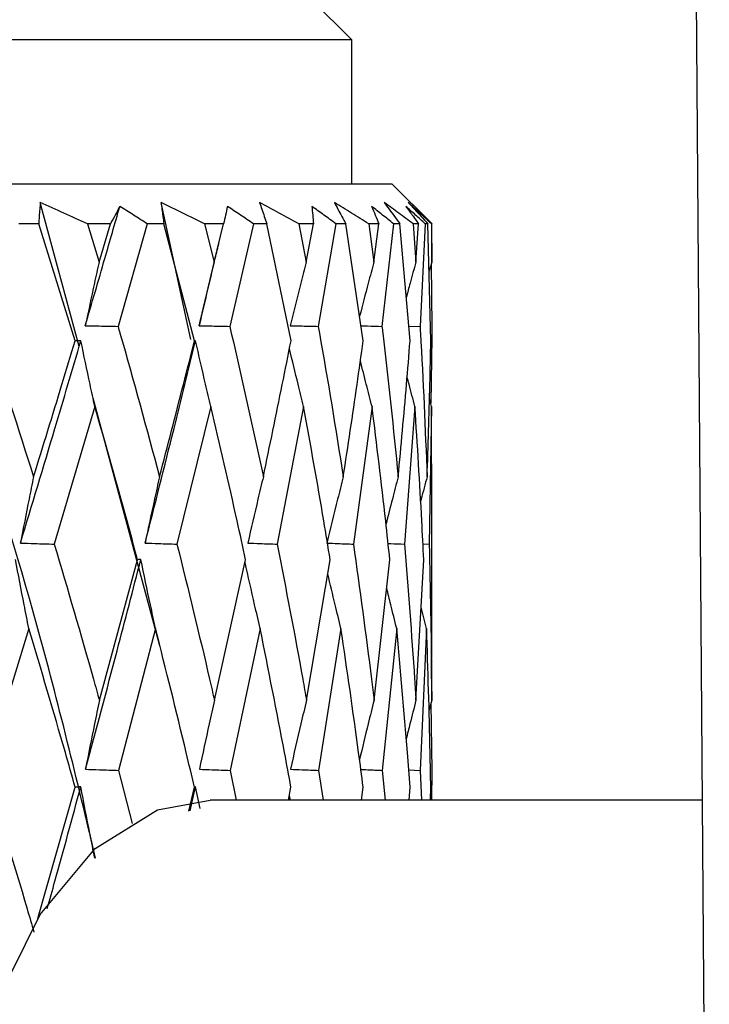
# Model space of a CAD drawing. Header units: millimetres. Extents: x 99 to 122, y 67 to 179.
# Tile 16 of 23: x 104.854 to 105.285, y 86.381 to 86.996. Entities that reach past the tile are written whole.
import ezdxf

# ---------------------------------------------------------------- set-up
doc = ezdxf.new("R2010")
doc.units = ezdxf.units.MM

msp = doc.modelspace()

# ---------------------------------------------------------------- linework, layer by layer
at = {"color": 7, "linetype": 'Continuous', "lineweight": 25}
for p, q in [((105.26609, 88.44823), (105.28497, 85.88846)), ((105.06147, 86.98349), (105.03647, 87.00849)), ((105.06147, 86.98349), (103.06147, 86.98349)), ((105.06147, 86.89349), (105.06147, 86.98349)), ((103.03647, 86.89349), (105.08647, 86.89349)), ((105.11116, 86.8688), (105.08647, 86.89349)), ((104.89094, 86.79178), (104.86666, 86.88173)), ((104.96083, 86.7963), (104.94216, 86.88173)), ((104.86566, 86.86849), (104.85328, 86.86849)), ((104.88855, 86.79545), (104.86566, 86.86849)), ((104.91052, 86.86849), (104.89608, 86.86849)), ((104.89608, 86.86849), (104.90337, 86.84457)), ((104.90337, 86.84457), (104.91052, 86.86849)), ((104.93346, 86.86849), (104.91524, 86.80442)), ((104.94393, 86.86849), (104.93346, 86.86849)), ((104.9631, 86.79545), (104.94393, 86.86849)), ((104.98125, 86.86849), (104.96935, 86.86849)), ((104.96935, 86.86849), (104.97538, 86.84457)), ((104.97538, 86.84457), (104.98125, 86.86849)), ((104.9999, 86.86849), (104.98511, 86.80442)), ((105.00829, 86.86849), (104.9999, 86.86849)), ((105.02343, 86.79545), (105.00829, 86.86849)), ((105.03747, 86.86849), (105.02831, 86.86849)), ((105.02831, 86.86849), (105.03297, 86.84457)), ((105.03297, 86.84457), (105.03747, 86.86849)), ((105.05153, 86.86849), (105.04042, 86.80442)), ((105.05771, 86.86849), (105.05153, 86.86849)), ((105.0686, 86.79545), (105.05771, 86.86849)), ((105.07831, 86.86849), (105.07201, 86.86849)), ((105.07201, 86.86849), (105.07524, 86.84457)), ((105.07524, 86.84457), (105.07831, 86.86849)), ((105.08755, 86.86849), (105.08029, 86.80442)), ((105.09143, 86.86849), (105.08755, 86.86849)), ((105.09788, 86.79545), (105.09143, 86.86849)), ((105.1031, 86.86849), (105.09978, 86.86849)), ((105.09978, 86.86849), (105.10152, 86.84457)), ((105.10152, 86.84457), (105.1031, 86.86849)), ((105.10739, 86.86849), (105.10409, 86.80442)), ((105.1089, 86.86849), (105.10739, 86.86849)), ((105.11081, 86.79545), (105.1089, 86.86849)), ((105.11116, 86.8688), (105.11147, 86.86849)), ((105.11147, 86.86849), (105.11118, 86.86849)), ((105.11118, 86.86849), (105.11139, 86.84457)), ((105.11139, 86.84457), (105.11147, 86.86849)), ((105.11139, 86.84457), (105.10968, 86.83846)), ((105.11102, 86.84322), (105.11145, 86.80442)), ((105.09707, 86.80464), (105.10409, 86.80442)), ((104.90075, 86.75438), (104.87535, 86.66841)), ((104.94137, 86.60494), (104.89965, 86.75948)), ((104.97321, 86.75438), (104.95208, 86.66841)), ((105.0313, 86.75438), (105.01476, 86.66841)), ((105.07408, 86.75438), (105.06241, 86.66841)), ((105.1009, 86.75438), (105.09427, 86.66841)), ((105.11133, 86.75438), (105.10985, 86.66841)), ((105.11133, 86.75438), (105.10999, 86.75938)), ((105.11133, 86.71865), (105.11133, 86.75438)), ((104.98116, 86.72073), (104.98103, 86.72073)), ((105.11147, 86.59741), (105.11147, 86.71865)), ((105.10591, 86.66861), (105.10985, 86.66841)), ((104.90358, 86.57086), (104.92746, 86.65864)), ((104.97555, 86.57086), (104.99505, 86.65864)), ((105.0331, 86.57086), (105.04792, 86.65864)), ((105.07532, 86.57086), (105.08523, 86.65864)), ((105.10156, 86.57086), (105.10639, 86.65864)), ((105.10818, 86.6157), (105.10476, 86.62903)), ((104.85946, 86.6157), (104.83223, 86.52706)), ((104.9387, 86.6157), (104.91552, 86.52706)), ((105.0041, 86.6157), (104.98534, 86.52706)), ((105.05464, 86.6157), (105.04059, 86.52706)), ((105.08952, 86.6157), (105.0804, 86.52706)), ((105.10818, 86.6157), (105.10414, 86.52706)), ((105.1114, 86.57086), (105.1113, 86.59741)), ((104.97675, 86.57616), (104.97675, 86.57616)), ((105.1114, 86.57086), (105.10966, 86.56418)), ((105.11092, 86.56902), (105.11144, 86.52706)), ((104.91552, 86.52706), (104.92405, 86.49396)), ((104.98534, 86.52706), (104.98921, 86.50849)), ((105.04059, 86.52706), (105.0435, 86.50849)), ((105.0804, 86.52706), (105.08229, 86.50849)), ((105.09703, 86.52743), (105.10414, 86.52706)), ((105.10414, 86.52706), (105.10498, 86.50849)), ((105.11144, 86.52706), (105.11122, 86.50849)), ((104.86507, 86.43449), (104.88845, 86.51656)), ((104.95945, 86.50164), (104.96302, 86.51656)), ((104.96026, 86.50182), (104.96367, 86.51681)), ((104.96655, 86.50318), (104.96367, 86.51681)), ((105.02184, 86.50849), (105.02337, 86.51656)), ((105.06745, 86.50849), (105.06855, 86.51656)), ((105.0972, 86.50849), (105.09785, 86.51656)), ((105.11061, 86.50849), (105.11081, 86.51656)), ((105.2804, 86.50849), (104.97288, 86.50849)), ((105.02303, 86.50849), (105.02238, 86.51135))]:
    msp.add_line(p, q, dxfattribs=at)
at = {"color": 7, "linetype": 'Continuous', "lineweight": 25, "flags": 128}
msp.add_lwpolyline([(104.97288, 85.90849), (104.94431, 85.91307), (104.90502, 85.93535), (104.87, 85.97478), (104.84144, 86.0289), (104.82114, 86.0943), (104.81038, 86.16688), (104.80982, 86.24207), (104.81951, 86.31515), (104.83884, 86.38153), (104.86659, 86.43704), (104.90102, 86.47819), (104.93996, 86.50239), (104.97288, 86.50849)], dxfattribs=at)
at = {"color": 7, "linetype": 'Continuous', "lineweight": 25}
for points, knots in [([(104.9164, 85.155), (104.87483, 85.32642), (104.79219, 85.66714), (104.64195, 86.13166), (104.48866, 86.53693), (104.38066, 86.77015), (104.32899, 86.88173)], [0, 0, 0, 0, 0.294632, 0.58562, 0.801752, 1, 1, 1, 1]), ([(104.95796, 85.27146), (104.93104, 85.40402), (104.86975, 85.70587), (104.7455, 86.13165), (104.60444, 86.53693), (104.50161, 86.77015), (104.45242, 86.88173)], [0, 0, 0, 0, 0.244166, 0.555972, 0.787568, 1, 1, 1, 1]), ([(104.90122, 86.47224), (104.88958, 86.52086), (104.85652, 86.659), (104.80915, 86.79415), (104.77845, 86.88173)], [0, 0, 0, 0, 0.352022, 1, 1, 1, 1]), ([(104.86666, 86.88173), (104.86653, 86.88036), (104.86627, 86.87749), (104.86594, 86.87308), (104.86575, 86.87002), (104.86566, 86.86849)], [0, 0, 0, 0, 0.3163, 0.658094, 1, 1, 1, 1]), ([(104.89608, 86.86849), (104.8912, 86.87072), (104.88144, 86.87519), (104.87158, 86.87955), (104.86666, 86.88173)], [0, 0, 0, 0, 0.500007, 1, 1, 1, 1]), ([(104.89478, 86.80485), (104.89888, 86.81887), (104.90615, 86.84375), (104.91327, 86.86853), (104.91637, 86.87935)], [0, 0, 0, 0, 0.56349, 1, 1, 1, 1]), ([(104.91637, 86.87935), (104.91541, 86.87756), (104.9135, 86.87398), (104.91151, 86.87032), (104.91052, 86.86849)], [0, 0, 0, 0, 0.499939, 1, 1, 1, 1]), ([(104.93346, 86.86849), (104.93062, 86.87032), (104.92493, 86.87398), (104.91923, 86.87756), (104.91637, 86.87935)], [0, 0, 0, 0, 0.4999486, 1, 1, 1, 1]), ([(104.96935, 86.86849), (104.96485, 86.87072), (104.95584, 86.87519), (104.94672, 86.87955), (104.94216, 86.88173)], [0, 0, 0, 0, 0.50001, 1, 1, 1, 1]), ([(104.94216, 86.88173), (104.94233, 86.88036), (104.94268, 86.87749), (104.94327, 86.87308), (104.94371, 86.87002), (104.94393, 86.86849)], [0, 0, 0, 0, 0.316312, 0.658099, 1, 1, 1, 1]), ([(104.98367, 86.87935), (104.98328, 86.87756), (104.98252, 86.87398), (104.98167, 86.87032), (104.98125, 86.86849)], [0, 0, 0, 0, 0.49994, 1, 1, 1, 1]), ([(104.9999, 86.86849), (104.99719, 86.87032), (104.99179, 86.87398), (104.98638, 86.87756), (104.98367, 86.87935)], [0, 0, 0, 0, 0.499946, 1, 1, 1, 1]), ([(105.02831, 86.86849), (105.02425, 86.87072), (105.01613, 86.87519), (105.0079, 86.87955), (105.00378, 86.88173)], [0, 0, 0, 0, 0.50001, 1, 1, 1, 1]), ([(105.00378, 86.88173), (105.00424, 86.88036), (105.0052, 86.87749), (105.0067, 86.87308), (105.00776, 86.87002), (105.00829, 86.86849)], [0, 0, 0, 0, 0.316307, 0.658099, 1, 1, 1, 1]), ([(105.05153, 86.86849), (105.04901, 86.87032), (105.04398, 86.87398), (105.03894, 86.87756), (105.03642, 86.87935)], [0, 0, 0, 0, 0.4999495, 1, 1, 1, 1]), ([(105.03642, 86.87935), (105.03662, 86.87756), (105.03701, 86.87398), (105.03732, 86.87032), (105.03747, 86.86849)], [0, 0, 0, 0, 0.499951, 1, 1, 1, 1]), ([(105.07201, 86.86849), (105.06846, 86.87072), (105.06136, 86.87519), (105.05415, 86.87955), (105.05054, 86.88173)], [0, 0, 0, 0, 0.500008, 1, 1, 1, 1]), ([(105.05054, 86.88173), (105.05128, 86.88036), (105.05283, 86.87749), (105.05522, 86.87308), (105.05688, 86.87002), (105.05771, 86.86849)], [0, 0, 0, 0, 0.316307, 0.658095, 1, 1, 1, 1]), ([(105.08755, 86.86849), (105.08526, 86.87032), (105.08067, 86.87398), (105.07609, 86.87756), (105.0738, 86.87935)], [0, 0, 0, 0, 0.499948, 1, 1, 1, 1]), ([(105.0738, 86.87935), (105.07457, 86.87756), (105.07611, 86.87398), (105.07757, 86.87032), (105.07831, 86.86849)], [0, 0, 0, 0, 0.499943, 1, 1, 1, 1]), ([(105.09978, 86.86849), (105.0968, 86.87072), (105.09083, 86.87519), (105.08474, 86.87955), (105.0817, 86.88173)], [0, 0, 0, 0, 0.5000139, 1, 1, 1, 1]), ([(105.0817, 86.88173), (105.08271, 86.88036), (105.08482, 86.87749), (105.08806, 86.87308), (105.09031, 86.87002), (105.09143, 86.86849)], [0, 0, 0, 0, 0.316307, 0.658096, 1, 1, 1, 1]), ([(105.10739, 86.86849), (105.10536, 86.87032), (105.10128, 86.87398), (105.09723, 86.87756), (105.09521, 86.87935)], [0, 0, 0, 0, 0.499945, 1, 1, 1, 1]), ([(105.09521, 86.87935), (105.09655, 86.87756), (105.09922, 86.87398), (105.10181, 86.87032), (105.1031, 86.86849)], [0, 0, 0, 0, 0.49994, 1, 1, 1, 1]), ([(105.11118, 86.86849), (105.10881, 86.87072), (105.10407, 86.87519), (105.0992, 86.87955), (105.09677, 86.88173)], [0, 0, 0, 0, 0.5000129, 1, 1, 1, 1]), ([(105.09677, 86.88173), (105.09804, 86.88036), (105.10068, 86.87749), (105.10472, 86.87308), (105.10751, 86.87002), (105.1089, 86.86849)], [0, 0, 0, 0, 0.316308, 0.658094, 1, 1, 1, 1]), ([(104.96601, 86.80485), (104.96939, 86.81887), (104.97361, 86.83638), (104.97768, 86.85381), (104.97849, 86.85727)], [0, 0, 0, 0, 0.8013823, 1, 1, 1, 1]), ([(104.90337, 86.84457), (104.9024, 86.84018), (104.89946, 86.82697), (104.89666, 86.8137), (104.89478, 86.80485)], [0, 0, 0, 0, 0.332085, 1, 1, 1, 1]), ([(104.97538, 86.84457), (104.97431, 86.84018), (104.97111, 86.82697), (104.96806, 86.8137), (104.96601, 86.80485)], [0, 0, 0, 0, 0.332084, 1, 1, 1, 1]), ([(105.03297, 86.84457), (105.03183, 86.84018), (105.02842, 86.82697), (105.02516, 86.8137), (105.02298, 86.80485)], [0, 0, 0, 0, 0.3320843, 1, 1, 1, 1]), ([(105.07524, 86.84457), (105.07405, 86.84018), (105.071, 86.82893), (105.06809, 86.81763), (105.06632, 86.81074)], [0, 0, 0, 0, 0.3898277, 1, 1, 1, 1]), ([(105.10152, 86.84457), (105.10029, 86.84019), (105.09824, 86.83283), (105.09628, 86.82546), (105.09549, 86.82248)], [0, 0, 0, 0, 0.596878, 1, 1, 1, 1]), ([(104.8319, 86.80442), (104.83237, 86.80304), (104.84292, 86.77183), (104.85289, 86.74047), (104.86243, 86.7105)], [0, 0, 0, 0, 0.044239, 1, 1, 1, 1]), ([(104.89478, 86.80485), (104.89766, 86.80478), (104.90448, 86.80464), (104.9113, 86.8045), (104.91524, 86.80442)], [0, 0, 0, 0, 0.422524, 1, 1, 1, 1]), ([(104.91524, 86.80442), (104.91564, 86.80304), (104.92468, 86.77183), (104.93313, 86.74047), (104.94121, 86.7105)], [0, 0, 0, 0, 0.044238, 1, 1, 1, 1]), ([(104.96601, 86.80485), (104.9687, 86.80478), (104.97507, 86.80464), (104.98143, 86.8045), (104.98511, 86.80442)], [0, 0, 0, 0, 0.422525, 1, 1, 1, 1]), ([(104.98511, 86.80442), (104.98544, 86.80304), (104.99282, 86.77183), (104.99962, 86.74047), (105.00611, 86.7105)], [0, 0, 0, 0, 0.044239, 1, 1, 1, 1]), ([(105.02298, 86.80485), (105.02544, 86.80478), (105.03125, 86.80464), (105.03706, 86.8045), (105.04042, 86.80442)], [0, 0, 0, 0, 0.422525, 1, 1, 1, 1]), ([(105.04042, 86.80442), (105.04067, 86.80304), (105.04628, 86.77183), (105.05131, 86.74047), (105.05612, 86.7105)], [0, 0, 0, 0, 0.044239, 1, 1, 1, 1]), ([(105.06721, 86.80478), (105.06858, 86.80474), (105.07294, 86.80461), (105.0773, 86.8045), (105.08029, 86.80442)], [0, 0, 0, 0, 0.315693, 1, 1, 1, 1]), ([(105.08029, 86.80442), (105.08045, 86.80304), (105.0842, 86.77183), (105.08739, 86.74047), (105.09044, 86.7105)], [0, 0, 0, 0, 0.044238, 1, 1, 1, 1]), ([(105.10409, 86.80442), (105.10417, 86.80304), (105.106, 86.77183), (105.1073, 86.74047), (105.10853, 86.7105)], [0, 0, 0, 0, 0.044238, 1, 1, 1, 1]), ([(105.11145, 86.80442), (105.11144, 86.80304), (105.11139, 86.78708), (105.11107, 86.77105), (105.11079, 86.75641)], [0, 0, 0, 0, 0.086537, 1, 1, 1, 1]), ([(104.85423, 86.66906), (104.86145, 86.69293), (104.87424, 86.73519), (104.88664, 86.77721), (104.89204, 86.79549)], [0, 0, 0, 0, 0.5649751, 1, 1, 1, 1]), ([(104.86243, 86.7105), (104.86838, 86.72973), (104.87717, 86.75809), (104.88577, 86.78635), (104.88855, 86.79545)], [0, 0, 0, 0, 0.6778262, 1, 1, 1, 1]), ([(104.89204, 86.79549), (104.89162, 86.79549), (104.89046, 86.79547), (104.88929, 86.79546), (104.88855, 86.79545)], [0, 0, 0, 0, 0.3582046, 1, 1, 1, 1]), ([(104.90075, 86.75438), (104.89975, 86.75901), (104.8968, 86.7727), (104.89393, 86.78642), (104.89204, 86.79549)], [0, 0, 0, 0, 0.338071, 1, 1, 1, 1]), ([(104.93217, 86.66906), (104.93825, 86.69293), (104.94902, 86.73519), (104.95928, 86.77721), (104.96375, 86.79549)], [0, 0, 0, 0, 0.5649751, 1, 1, 1, 1]), ([(104.94121, 86.7105), (104.94622, 86.72973), (104.95362, 86.75809), (104.96079, 86.78635), (104.9631, 86.79545)], [0, 0, 0, 0, 0.6778259, 1, 1, 1, 1]), ([(104.96375, 86.79549), (104.96367, 86.79549), (104.96346, 86.79547), (104.96324, 86.79546), (104.9631, 86.79545)], [0, 0, 0, 0, 0.358204, 1, 1, 1, 1]), ([(104.97321, 86.75438), (104.97213, 86.75901), (104.96893, 86.7727), (104.96581, 86.78642), (104.96375, 86.79549)], [0, 0, 0, 0, 0.338071, 1, 1, 1, 1]), ([(105.00611, 86.7105), (105.01011, 86.72973), (105.01601, 86.75809), (105.02162, 86.78635), (105.02343, 86.79545)], [0, 0, 0, 0, 0.6778259, 1, 1, 1, 1]), ([(105.05612, 86.7105), (105.05903, 86.72973), (105.06334, 86.75809), (105.06732, 86.78635), (105.0686, 86.79545)], [0, 0, 0, 0, 0.677826, 1, 1, 1, 1]), ([(105.09044, 86.7105), (105.09223, 86.72973), (105.09487, 86.75809), (105.09714, 86.78635), (105.09788, 86.79545)], [0, 0, 0, 0, 0.677825, 1, 1, 1, 1]), ([(105.10853, 86.7105), (105.10917, 86.72973), (105.1101, 86.75809), (105.11064, 86.78635), (105.11081, 86.79545)], [0, 0, 0, 0, 0.677825, 1, 1, 1, 1]), ([(105.0313, 86.75438), (105.03014, 86.75901), (105.02715, 86.77104), (105.02424, 86.78309), (105.02245, 86.79051)], [0, 0, 0, 0, 0.384671, 1, 1, 1, 1]), ([(105.07408, 86.75438), (105.07288, 86.75901), (105.07042, 86.76848), (105.06803, 86.77796), (105.0668, 86.78281)], [0, 0, 0, 0, 0.488798, 1, 1, 1, 1]), ([(105.1009, 86.75438), (105.09967, 86.75901), (105.09802, 86.76516), (105.09642, 86.77132), (105.09603, 86.77285)], [0, 0, 0, 0, 0.752348, 1, 1, 1, 1]), ([(104.92746, 86.65864), (104.92529, 86.66672), (104.91671, 86.6987), (104.90758, 86.73056), (104.90075, 86.75438)], [0, 0, 0, 0, 0.25249, 1, 1, 1, 1]), ([(104.99505, 86.65864), (104.99329, 86.66672), (104.98634, 86.6987), (104.97883, 86.73056), (104.97321, 86.75438)], [0, 0, 0, 0, 0.25249, 1, 1, 1, 1]), ([(105.04792, 86.65864), (105.0466, 86.66672), (105.04138, 86.6987), (105.03561, 86.73056), (105.0313, 86.75438)], [0, 0, 0, 0, 0.2524899, 1, 1, 1, 1]), ([(105.08523, 86.65864), (105.08437, 86.66672), (105.08097, 86.6987), (105.07703, 86.73056), (105.07408, 86.75438)], [0, 0, 0, 0, 0.252489, 1, 1, 1, 1]), ([(105.10639, 86.65864), (105.10601, 86.66672), (105.10448, 86.6987), (105.10244, 86.73056), (105.1009, 86.75438)], [0, 0, 0, 0, 0.252489, 1, 1, 1, 1]), ([(104.86243, 86.7105), (104.86148, 86.70585), (104.85868, 86.69206), (104.856, 86.67823), (104.85423, 86.66906)], [0, 0, 0, 0, 0.33702, 1, 1, 1, 1]), ([(104.94121, 86.7105), (104.94016, 86.70585), (104.93707, 86.69206), (104.93412, 86.67823), (104.93217, 86.66906)], [0, 0, 0, 0, 0.337021, 1, 1, 1, 1]), ([(105.00611, 86.7105), (105.00499, 86.70585), (105.00166, 86.69206), (104.99848, 86.67823), (104.99637, 86.66906)], [0, 0, 0, 0, 0.3370215, 1, 1, 1, 1]), ([(105.05612, 86.7105), (105.05493, 86.70585), (105.05142, 86.69206), (105.04806, 86.67823), (105.04583, 86.66906)], [0, 0, 0, 0, 0.337021, 1, 1, 1, 1]), ([(105.09044, 86.7105), (105.08921, 86.70585), (105.08661, 86.69604), (105.08412, 86.6862), (105.08282, 86.68102)], [0, 0, 0, 0, 0.473738, 1, 1, 1, 1]), ([(105.10853, 86.7105), (105.10727, 86.70585), (105.10589, 86.70079), (105.10457, 86.6957), (105.10446, 86.69528)], [0, 0, 0, 0, 0.916371, 1, 1, 1, 1]), ([(104.85423, 86.66906), (104.85719, 86.66896), (104.86423, 86.66874), (104.87127, 86.66853), (104.87535, 86.66841)], [0, 0, 0, 0, 0.420438, 1, 1, 1, 1]), ([(104.87535, 86.66841), (104.88368, 86.64028), (104.89329, 86.60781), (104.90237, 86.57522), (104.90358, 86.57086)], [0, 0, 0, 0, 0.866146, 1, 1, 1, 1]), ([(104.93217, 86.66906), (104.93496, 86.66896), (104.94159, 86.66874), (104.94823, 86.66853), (104.95208, 86.66841)], [0, 0, 0, 0, 0.420434, 1, 1, 1, 1]), ([(104.95208, 86.66841), (104.95903, 86.64028), (104.96707, 86.60781), (104.97454, 86.57522), (104.97555, 86.57086)], [0, 0, 0, 0, 0.866145, 1, 1, 1, 1]), ([(104.99637, 86.66906), (104.99895, 86.66896), (105.00508, 86.66874), (105.01121, 86.66853), (105.01476, 86.66841)], [0, 0, 0, 0, 0.42044, 1, 1, 1, 1]), ([(105.01476, 86.66841), (105.02024, 86.64028), (105.02656, 86.60781), (105.03232, 86.57522), (105.0331, 86.57086)], [0, 0, 0, 0, 0.866146, 1, 1, 1, 1]), ([(105.04583, 86.66906), (105.04816, 86.66896), (105.05368, 86.66874), (105.05921, 86.66853), (105.06241, 86.66841)], [0, 0, 0, 0, 0.420433, 1, 1, 1, 1]), ([(105.06241, 86.66841), (105.06632, 86.64028), (105.07083, 86.60781), (105.07479, 86.57522), (105.07532, 86.57086)], [0, 0, 0, 0, 0.866146, 1, 1, 1, 1]), ([(105.08413, 86.66885), (105.08471, 86.66883), (105.08809, 86.66868), (105.09147, 86.66853), (105.09427, 86.66841)], [0, 0, 0, 0, 0.171369, 1, 1, 1, 1]), ([(105.09427, 86.66841), (105.09655, 86.64028), (105.09918, 86.60781), (105.10128, 86.57522), (105.10156, 86.57086)], [0, 0, 0, 0, 0.866146, 1, 1, 1, 1]), ([(105.10985, 86.66841), (105.11046, 86.64028), (105.11117, 86.60781), (105.11137, 86.57522), (105.1114, 86.57086)], [0, 0, 0, 0, 0.866146, 1, 1, 1, 1]), ([(104.85946, 86.6157), (104.85849, 86.62066), (104.85566, 86.63503), (104.85292, 86.64942), (104.85113, 86.65885)], [0, 0, 0, 0, 0.345106, 1, 1, 1, 1]), ([(104.89493, 86.52778), (104.90157, 86.55248), (104.91333, 86.59627), (104.92462, 86.63986), (104.92954, 86.65885)], [0, 0, 0, 0, 0.5642071, 1, 1, 1, 1]), ([(104.92954, 86.65885), (104.9293, 86.65883), (104.9286, 86.65875), (104.92791, 86.65869), (104.92746, 86.65864)], [0, 0, 0, 0, 0.356429, 1, 1, 1, 1]), ([(104.9387, 86.6157), (104.93763, 86.62066), (104.93452, 86.63503), (104.93151, 86.64942), (104.92954, 86.65885)], [0, 0, 0, 0, 0.345107, 1, 1, 1, 1]), ([(105.0041, 86.6157), (105.00295, 86.62066), (104.99976, 86.63441), (104.99667, 86.6482), (104.99469, 86.65701)], [0, 0, 0, 0, 0.360487, 1, 1, 1, 1]), ([(105.05464, 86.6157), (105.05343, 86.62066), (105.05065, 86.63203), (105.04795, 86.64342), (105.04643, 86.64985)], [0, 0, 0, 0, 0.43609, 1, 1, 1, 1]), ([(105.08952, 86.6157), (105.08826, 86.62066), (105.08613, 86.62905), (105.08407, 86.63746), (105.08323, 86.6409)], [0, 0, 0, 0, 0.590816, 1, 1, 1, 1]), ([(104.88845, 86.51656), (104.88641, 86.52376), (104.87706, 86.55686), (104.86719, 86.58987), (104.85946, 86.6157)], [0, 0, 0, 0, 0.217434, 1, 1, 1, 1]), ([(104.96302, 86.51656), (104.96132, 86.52376), (104.95353, 86.55686), (104.94521, 86.58987), (104.9387, 86.6157)], [0, 0, 0, 0, 0.217434, 1, 1, 1, 1]), ([(105.02337, 86.51656), (105.02204, 86.52376), (105.01594, 86.55686), (105.0093, 86.58987), (105.0041, 86.6157)], [0, 0, 0, 0, 0.217434, 1, 1, 1, 1]), ([(105.06855, 86.51656), (105.06761, 86.52376), (105.0633, 86.55686), (105.05844, 86.58987), (105.05464, 86.6157)], [0, 0, 0, 0, 0.2174334, 1, 1, 1, 1]), ([(105.09785, 86.51656), (105.09732, 86.52376), (105.09485, 86.55686), (105.09186, 86.58987), (105.08952, 86.6157)], [0, 0, 0, 0, 0.217434, 1, 1, 1, 1]), ([(105.11081, 86.51656), (105.11068, 86.52376), (105.11011, 86.55686), (105.10903, 86.58987), (105.10818, 86.6157)], [0, 0, 0, 0, 0.217434, 1, 1, 1, 1]), ([(104.90358, 86.57086), (104.90257, 86.56597), (104.89961, 86.55163), (104.89679, 86.53725), (104.89493, 86.52778)], [0, 0, 0, 0, 0.341351, 1, 1, 1, 1]), ([(104.97555, 86.57086), (104.97445, 86.56597), (104.97122, 86.55163), (104.96815, 86.53725), (104.96612, 86.52778)], [0, 0, 0, 0, 0.341351, 1, 1, 1, 1]), ([(105.0331, 86.57086), (105.03192, 86.56597), (105.02849, 86.55163), (105.02521, 86.53725), (105.02305, 86.52778)], [0, 0, 0, 0, 0.341351, 1, 1, 1, 1]), ([(105.07532, 86.57086), (105.0741, 86.56597), (105.071, 86.55366), (105.06805, 86.54131), (105.06627, 86.53387)], [0, 0, 0, 0, 0.397454, 1, 1, 1, 1]), ([(105.10156, 86.57086), (105.10029, 86.56597), (105.09822, 86.55797), (105.09624, 86.54994), (105.09547, 86.54682)], [0, 0, 0, 0, 0.611293, 1, 1, 1, 1]), ([(104.83223, 86.52706), (104.84108, 86.49824), (104.85142, 86.46461), (104.86124, 86.43087), (104.86264, 86.42605)], [0, 0, 0, 0, 0.856909, 1, 1, 1, 1]), ([(104.89493, 86.52778), (104.89781, 86.52768), (104.90467, 86.52743), (104.91153, 86.52719), (104.91552, 86.52706)], [0, 0, 0, 0, 0.4197166, 1, 1, 1, 1]), ([(104.96612, 86.52778), (104.96881, 86.52768), (104.97522, 86.52743), (104.98162, 86.52719), (104.98534, 86.52706)], [0, 0, 0, 0, 0.4197165, 1, 1, 1, 1]), ([(105.02305, 86.52778), (105.0255, 86.52768), (105.03135, 86.52743), (105.0372, 86.52719), (105.04059, 86.52706)], [0, 0, 0, 0, 0.4197063, 1, 1, 1, 1]), ([(105.06709, 86.52767), (105.06851, 86.52761), (105.07295, 86.52739), (105.07739, 86.52719), (105.0804, 86.52706)], [0, 0, 0, 0, 0.320175, 1, 1, 1, 1]), ([(104.87101, 86.44069), (104.87261, 86.44642), (104.87975, 86.47185), (104.88663, 86.49718), (104.89196, 86.51681)], [0, 0, 0, 0, 0.22527, 1, 1, 1, 1]), ([(104.89196, 86.51681), (104.89154, 86.51678), (104.89037, 86.51669), (104.8892, 86.51661), (104.88845, 86.51656)], [0, 0, 0, 0, 0.3559016, 1, 1, 1, 1]), ([(104.90074, 86.47215), (104.89971, 86.47729), (104.89673, 86.49216), (104.89384, 86.50706), (104.89196, 86.51681)], [0, 0, 0, 0, 0.345837, 1, 1, 1, 1]), ([(104.96367, 86.51681), (104.96359, 86.51678), (104.96338, 86.51669), (104.96316, 86.51661), (104.96302, 86.51656)], [0, 0, 0, 0, 0.355893, 1, 1, 1, 1])]:
    msp.add_open_spline(points, degree=3, knots=knots, dxfattribs=at)

doc.saveas('drawing.dxf')
